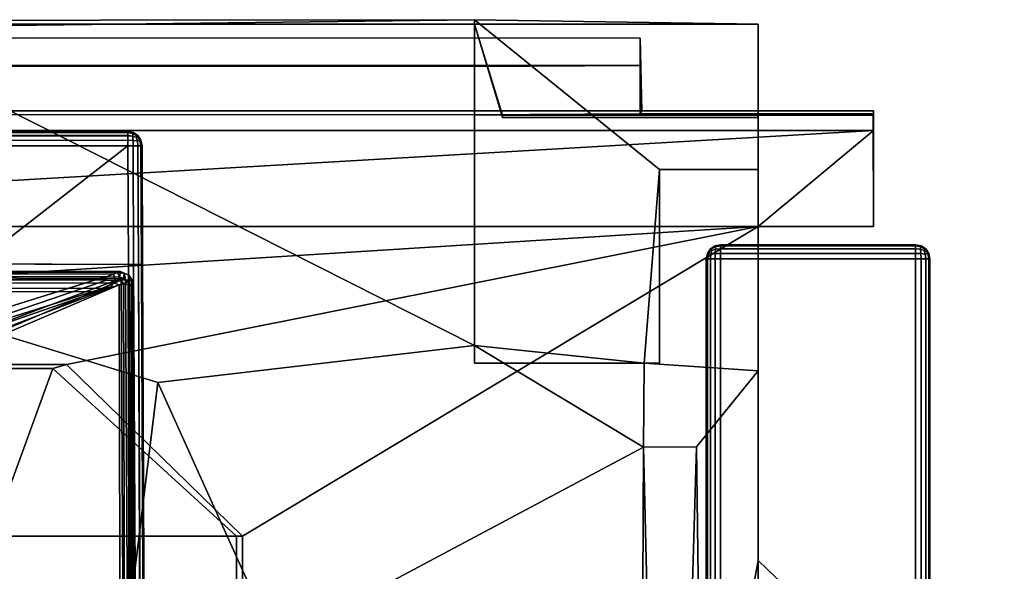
# Model space of a CAD drawing. Extents: x -11.8 to 11.8, y 0 to 23.7.
# Tile 52 of 52: x 8.2 to 11.7, y 21.7 to 23.7. Entities that reach past the tile are written whole.
import ezdxf

# ---------------------------------------------------------------- set-up
doc = ezdxf.new("R2010")
doc.units = 0
doc.layers.add('SHPM78Z54N_TRADECAD', color=7, linetype='CONTINUOUS')

msp = doc.modelspace()

# ---------------------------------------------------------------- linework, layer by layer
at = {"layer": 'SHPM78Z54N_TRADECAD'}
for points in [[(9.8369, 23.7012, 5.777), (-10.042, 23.6824, 5.777), (-7.6757, 23.6593, 3.4718), (7.6119, 23.6737, 3.4718)], [(9.837, 23.685, 6.0174), (-10.042, 23.685, 6.0274), (-10.042, 23.6824, 5.777), (9.8369, 23.7012, 5.777)], [(7.6119, 23.6737, 3.4718), (9.8368, 22.5489, 3.4718), (9.8369, 23.7012, 5.777)], [(10.4907, 22.4863, 5.777), (10.4907, 23.1713, 5.777), (9.8369, 23.7012, 5.777), (9.8368, 22.4863, 5.777)], [(9.8368, 22.4863, 5.777), (9.8369, 23.7012, 5.777), (9.8368, 22.5489, 3.4718)], [(10.4907, 23.1713, 5.777), (10.8391, 23.1713, 5.777), (10.8392, 23.685, 5.777), (9.8369, 23.7012, 5.777)], [(9.8369, 23.7012, 5.777), (10.8392, 23.685, 5.777), (10.839, 23.685, 6.0174), (9.837, 23.685, 6.0174)], [(-10.042, 23.685, 6.6404), (-10.042, 23.685, 6.0274), (9.837, 23.685, 6.0174), (9.837, 23.685, 6.6404)], [(-10.042, 23.685, 6.6404), (9.837, 23.685, 6.6404), (9.8368, 23.3645, 6.7713), (-9.858, 23.3655, 6.7831)], [(6.7714, 23.0167, 3.4718), (8.7179, 22.418, 3.4718), (9.8368, 22.5489, 3.4718), (7.6119, 23.6737, 3.4718)], [(9.837, 23.685, 6.6404), (9.9354, 23.3636, 6.5313), (9.8368, 23.3645, 6.7713)], [(10.839, 23.685, 6.0174), (10.839, 23.3549, 6.0174), (9.9354, 23.3549, 6.0174), (9.837, 23.685, 6.0174)], [(9.9354, 23.3549, 6.0174), (9.9354, 23.3636, 6.5313), (9.837, 23.685, 6.6404), (9.837, 23.685, 6.0174)], [(10.839, 23.3549, 6.0174), (10.839, 23.685, 6.0174), (10.8392, 23.685, 5.777), (10.8391, 23.1713, 5.777)], [(10.423, 23.6358, 32.5452), (10.4283, 23.379, 32.541), (-10.5863, 23.3808, 32.5485), (-10.5752, 23.6369, 32.5543)], [(10.423, 23.5386, 7.618), (10.423, 23.6358, 32.5452), (-10.5752, 23.6369, 32.5543), (-10.577, 23.5393, 7.5413)], [(10.423, 23.3678, 7.618), (10.4283, 23.379, 32.541), (10.423, 23.6358, 32.5452), (10.423, 23.5386, 7.618)], [(-10.577, 23.5393, 7.5413), (-9.858, 23.5363, 6.7831), (9.8368, 23.5353, 6.7713), (10.423, 23.5386, 7.618)], [(-9.858, 23.5363, 6.7831), (-9.858, 23.3655, 6.7831), (9.8368, 23.3645, 6.7713), (9.8368, 23.5353, 6.7713)], [(9.8368, 23.5353, 6.7713), (9.8368, 23.3645, 6.7713), (10.423, 23.3678, 7.618), (10.423, 23.5386, 7.618)], [(10.4283, 23.379, 32.541), (11.2467, 23.3786, 33.4627), (-11.2232, 23.3786, 33.4627), (-10.5863, 23.3808, 32.5485)], [(11.2467, 23.3786, 33.4627), (11.2467, 23.3089, 33.4642), (-11.2232, 23.3089, 33.4642), (-11.2232, 23.3786, 33.4627)], [(9.8368, 23.3645, 6.7713), (9.9354, 23.3636, 6.5313), (10.839, 23.3635, 6.5316), (10.423, 23.3678, 7.618)], [(10.839, 23.3549, 6.0174), (10.839, 23.3635, 6.5316), (9.9354, 23.3636, 6.5313), (9.9354, 23.3549, 6.0174)], [(10.4283, 23.379, 32.541), (10.423, 23.3678, 7.618), (11.2466, 23.369, 16.3708), (11.2467, 23.3786, 33.4627)], [(10.423, 23.3678, 7.618), (11.2465, 23.3635, 6.5316), (11.2466, 23.369, 16.3708)], [(10.839, 23.3635, 6.5316), (11.2465, 23.3635, 6.5316), (10.423, 23.3678, 7.618)], [(10.839, 23.3549, 6.0174), (10.8391, 23.1713, 5.777), (10.8391, 22.9691, 6.4581), (10.839, 23.3635, 6.5316)], [(11.2465, 23.3635, 6.5316), (10.839, 23.3635, 6.5316), (10.8391, 22.9691, 6.4581), (11.2467, 22.9691, 6.4581)], [(11.2467, 22.9691, 16.3708), (11.2466, 23.369, 16.3708), (11.2465, 23.3635, 6.5316), (11.2467, 22.9691, 6.4581)], [(11.2467, 22.9691, 33.0011), (11.2467, 23.3786, 33.4627), (11.2466, 23.369, 16.3708), (11.2467, 22.9691, 16.3708)], [(11.2467, 22.9691, 33.0011), (11.2467, 23.3089, 33.4642), (11.2467, 23.3786, 33.4627)], [(5.4013, 22.9691, 33.0011), (-5.4744, 22.9691, 33.0011), (-11.2232, 23.3089, 33.4642), (11.2467, 23.3089, 33.4642)], [(11.2467, 23.3089, 33.4642), (10.8391, 22.9691, 33.0011), (5.4013, 22.9691, 33.0011)], [(8.6116, 23.2908, 33.7182), (8.6116, 23.2745, 33.7287), (7.2874, 23.2737, 33.7285), (7.2888, 23.2907, 33.718)], [(8.6115, 23.3017, 33.7023), (8.6116, 23.2908, 33.7182), (7.2888, 23.2907, 33.718), (7.2909, 23.302, 33.7014)], [(8.6115, 23.3055, 33.6834), (8.6115, 23.3017, 33.7023), (7.2909, 23.302, 33.7014), (7.2932, 23.3055, 33.6834)], [(8.6115, 23.3055, 32.9934), (8.6115, 23.3055, 33.6834), (7.2932, 23.3055, 33.6834), (7.3776, 23.3055, 32.9934)], [(8.6115, 23.3017, 32.9743), (8.6115, 23.3055, 32.9934), (7.3776, 23.3055, 32.9934), (7.3799, 23.302, 32.975)], [(8.6116, 23.2909, 32.958), (8.6115, 23.3017, 32.9743), (7.3799, 23.302, 32.975), (7.3819, 23.2909, 32.958)], [(8.6116, 23.2746, 32.9472), (8.6116, 23.2909, 32.958), (7.3819, 23.2909, 32.958), (7.3831, 23.2739, 32.9469)], [(8.6115, 23.3017, 33.7023), (8.6115, 23.3055, 33.6834), (8.6307, 23.3017, 33.6834), (8.6303, 23.298, 33.7019)], [(8.6307, 23.3017, 32.9934), (8.6115, 23.3055, 32.9934), (8.6115, 23.3017, 32.9743), (8.6303, 23.298, 32.9747)], [(8.6307, 23.3017, 33.6834), (8.6115, 23.3055, 33.6834), (8.6115, 23.3055, 32.9934), (8.6307, 23.3017, 32.9934)], [(8.6286, 23.2894, 33.7169), (8.6116, 23.2908, 33.7182), (8.6115, 23.3017, 33.7023), (8.6303, 23.298, 33.7019)], [(8.6303, 23.298, 32.9747), (8.6115, 23.3017, 32.9743), (8.6116, 23.2909, 32.958), (8.6286, 23.2895, 32.9594)], [(8.6286, 23.2895, 32.9594), (8.6116, 23.2909, 32.958), (8.6116, 23.2746, 32.9472), (8.6304, 23.2742, 32.9509)], [(8.6303, 23.2742, 33.7252), (8.6116, 23.2745, 33.7287), (8.6116, 23.2908, 33.7182), (8.6286, 23.2894, 33.7169)], [(8.6415, 23.2854, 33.713), (8.6286, 23.2894, 33.7169), (8.6303, 23.298, 33.7019), (8.6455, 23.2895, 33.7002)], [(8.6415, 23.2854, 32.9635), (8.6455, 23.2895, 32.9764), (8.6303, 23.298, 32.9747), (8.6286, 23.2895, 32.9594)], [(8.6415, 23.2854, 32.9635), (8.6286, 23.2895, 32.9594), (8.6304, 23.2742, 32.9509), (8.6456, 23.2725, 32.9594)], [(8.6415, 23.2854, 33.713), (8.6455, 23.2725, 33.7169), (8.6303, 23.2742, 33.7252), (8.6286, 23.2894, 33.7169)], [(8.6303, 23.298, 33.7019), (8.6307, 23.3017, 33.6834), (8.6469, 23.2909, 33.6834), (8.6455, 23.2895, 33.7002)], [(8.6455, 23.2895, 32.9764), (8.6469, 23.2909, 32.9934), (8.6307, 23.3017, 32.9934), (8.6303, 23.298, 32.9747)], [(8.6469, 23.2909, 33.6834), (8.6307, 23.3017, 33.6834), (8.6307, 23.3017, 32.9934), (8.6469, 23.2909, 32.9934)], [(8.6415, 23.2854, 33.713), (8.6455, 23.2895, 33.7002), (8.6541, 23.2742, 33.7019), (8.6455, 23.2725, 33.7169)], [(8.6415, 23.2854, 32.9635), (8.6456, 23.2725, 32.9594), (8.6541, 23.2742, 32.9747), (8.6455, 23.2895, 32.9764)], [(8.6455, 23.2895, 33.7002), (8.6469, 23.2909, 33.6834), (8.6578, 23.2747, 33.6834), (8.6541, 23.2742, 33.7019)], [(8.6541, 23.2742, 32.9747), (8.6578, 23.2747, 32.9934), (8.6469, 23.2909, 32.9934), (8.6455, 23.2895, 32.9764)], [(8.6578, 23.2747, 33.6834), (8.6469, 23.2909, 33.6834), (8.6469, 23.2909, 32.9934), (8.6578, 23.2747, 32.9934)], [(11.2467, 22.9691, 33.0011), (10.8391, 22.9691, 33.0011), (11.2467, 23.3089, 33.4642)], [(7.2869, 23.2555, 33.7313), (8.6117, 23.2555, 33.732), (8.6136, 22.8349, 33.7327), (7.2858, 22.8404, 33.7135)], [(8.6116, 23.2745, 33.7287), (8.6117, 23.2555, 33.732), (7.2869, 23.2555, 33.7313), (7.2874, 23.2737, 33.7285)], [(8.6117, 23.2555, 32.9434), (7.3835, 23.2555, 32.9434), (7.3814, 22.84, 32.9434), (8.074, 22.8371, 32.9434)], [(8.6117, 23.2555, 32.9434), (8.6116, 23.2746, 32.9472), (7.3831, 23.2739, 32.9469), (7.3835, 23.2555, 32.9434)], [(8.6136, 22.8349, 32.9434), (8.6117, 23.2555, 32.9434), (8.074, 22.8371, 32.9434)], [(8.6116, 23.2746, 32.9472), (8.6117, 23.2555, 32.9434), (8.6308, 23.2555, 32.9472), (8.6304, 23.2742, 32.9509)], [(8.6307, 23.2555, 33.7287), (8.6117, 23.2555, 33.732), (8.6116, 23.2745, 33.7287), (8.6303, 23.2742, 33.7252)], [(8.6136, 22.8349, 32.9434), (8.632, 22.8348, 32.9469), (8.6308, 23.2555, 32.9472), (8.6117, 23.2555, 32.9434)], [(8.6319, 22.8348, 33.7294), (8.6136, 22.8349, 33.7327), (8.6117, 23.2555, 33.732), (8.6307, 23.2555, 33.7287)], [(8.6455, 23.2725, 33.7169), (8.647, 23.2555, 33.7182), (8.6307, 23.2555, 33.7287), (8.6303, 23.2742, 33.7252)], [(8.6304, 23.2742, 32.9509), (8.6308, 23.2555, 32.9472), (8.6471, 23.2555, 32.958), (8.6456, 23.2725, 32.9594)], [(8.6489, 22.8348, 33.7185), (8.6319, 22.8348, 33.7294), (8.6307, 23.2555, 33.7287), (8.647, 23.2555, 33.7182)], [(8.632, 22.8348, 32.9469), (8.6489, 22.8348, 32.958), (8.6471, 23.2555, 32.958), (8.6308, 23.2555, 32.9472)], [(8.6541, 23.2742, 33.7019), (8.6579, 23.2555, 33.7023), (8.647, 23.2555, 33.7182), (8.6455, 23.2725, 33.7169)], [(8.6456, 23.2725, 32.9594), (8.6471, 23.2555, 32.958), (8.6579, 23.2555, 32.9743), (8.6541, 23.2742, 32.9747)], [(8.6601, 22.8347, 33.7017), (8.6489, 22.8348, 33.7185), (8.647, 23.2555, 33.7182), (8.6579, 23.2555, 33.7023)], [(8.6489, 22.8348, 32.958), (8.6601, 22.8347, 32.975), (8.6579, 23.2555, 32.9743), (8.6471, 23.2555, 32.958)], [(8.6578, 23.2747, 33.6834), (8.6617, 23.2555, 33.6834), (8.6579, 23.2555, 33.7023), (8.6541, 23.2742, 33.7019)], [(8.6579, 23.2555, 32.9743), (8.6617, 23.2555, 32.9934), (8.6578, 23.2747, 32.9934), (8.6541, 23.2742, 32.9747)], [(8.6617, 23.2555, 33.6834), (8.6578, 23.2747, 33.6834), (8.6578, 23.2747, 32.9934), (8.6617, 23.2555, 32.9934)], [(8.6636, 22.8347, 33.6834), (8.6601, 22.8347, 33.7017), (8.6579, 23.2555, 33.7023), (8.6617, 23.2555, 33.6834)], [(8.6601, 22.8347, 32.975), (8.6636, 22.8347, 32.9934), (8.6617, 23.2555, 32.9934), (8.6579, 23.2555, 32.9743)], [(8.6636, 22.8347, 33.6834), (8.6617, 23.2555, 33.6834), (8.6617, 23.2555, 32.9934), (8.6636, 22.8347, 32.9934)], [(10.4907, 23.1713, 5.777), (10.4361, 22.4864, 3.4718), (10.8391, 22.4589, 3.4718), (10.8391, 23.1713, 5.777)], [(10.4361, 22.4864, 3.4718), (10.4907, 23.1713, 5.777), (10.4907, 22.4863, 5.777)], [(10.8391, 22.9691, 6.4581), (10.8391, 23.1713, 5.777), (10.8391, 21.7883, 3.4718), (10.8391, 21.7883, 7.8681)], [(10.8391, 21.7883, 3.4718), (10.8391, 23.1713, 5.777), (10.8391, 22.4589, 3.4718)], [(5.4152, 21.5017, 1.4879), (8.6058, 21.5017, 2.35), (8.7179, 22.418, 3.4718), (6.7714, 23.0167, 3.4718)], [(5.4013, 22.9691, 33.0011), (10.8391, 22.9691, 33.0011), (3.096, 22.4809, 33.0011), (1.5327, 22.4809, 33.0011)], [(10.8391, 22.9691, 33.0011), (8.3951, 22.4809, 33.0011), (3.096, 22.4809, 33.0011)], [(8.3951, 22.4809, 33.0011), (10.8391, 22.9691, 33.0011), (9.0164, 21.874, 33.0011)], [(9.0164, 21.874, 33.0011), (10.8391, 22.9691, 33.0011), (10.8391, 3.9269, 33.0011), (9.0164, 4.4772, 33.0011)], [(10.8391, 17.1339, 22.2321), (10.8391, 15.8789, 25.3622), (10.8391, 22.9691, 33.0011)], [(10.8391, 19.74, 7.8681), (10.8391, 15.4412, 18.2796), (10.8391, 22.9691, 16.3708)], [(10.8391, 22.9691, 33.0011), (10.8391, 15.8789, 25.3622), (10.8391, 13.9465, 26.8857), (10.8391, 11.9646, 27.2942)], [(10.8391, 21.7883, 7.8681), (10.8391, 20.7026, 7.8681), (10.8391, 22.9691, 16.3708)], [(10.8391, 22.9691, 16.3708), (10.8391, 15.4412, 18.2796), (10.8391, 16.5944, 19.956), (10.8391, 22.9691, 33.0011)], [(10.8391, 20.7026, 7.8681), (10.8391, 19.74, 7.8681), (10.8391, 22.9691, 16.3708)], [(11.2467, 22.9691, 16.3708), (10.8391, 22.9691, 16.3708), (10.8391, 22.9691, 33.0011), (11.2467, 22.9691, 33.0011)], [(10.8391, 11.9646, 27.2942), (10.8391, 10.0756, 26.8859), (10.8391, 3.9269, 33.0011), (10.8391, 22.9691, 33.0011)], [(10.8391, 16.5944, 19.956), (10.8391, 17.1339, 22.2321), (10.8391, 22.9691, 33.0011)], [(11.2467, 22.9691, 6.4581), (10.8391, 22.9691, 6.4581), (10.8391, 22.9691, 16.3708), (11.2467, 22.9691, 16.3708)], [(10.8391, 22.9691, 6.4581), (10.8391, 21.7883, 7.8681), (10.8391, 22.9691, 16.3708)], [(10.6875, 22.8975, 8.0997), (10.6871, 22.9012, 8.1184), (10.6709, 22.8903, 8.1184), (10.6723, 22.8889, 8.1014)], [(10.6723, 22.8889, 29.3345), (10.6709, 22.8903, 29.3175), (10.6871, 22.9012, 29.3176), (10.6875, 22.8975, 29.3363)], [(10.6709, 22.8903, 8.1184), (10.6871, 22.9012, 8.1184), (10.6871, 22.9012, 11.5923), (10.6709, 22.8903, 11.5923)], [(10.6709, 22.8903, 11.5923), (10.6871, 22.9012, 11.5923), (10.6871, 22.9012, 13.305), (10.6709, 22.8903, 13.305)], [(10.6709, 22.8903, 13.305), (10.6871, 22.9012, 13.305), (10.6871, 22.9012, 29.3176), (10.6709, 22.8903, 29.3175)], [(10.7062, 22.9012, 8.0993), (10.7062, 22.905, 8.1184), (10.6871, 22.9012, 8.1184), (10.6875, 22.8975, 8.0997)], [(10.6871, 22.9012, 29.3176), (10.7062, 22.905, 29.3176), (10.7062, 22.9012, 29.3367), (10.6875, 22.8975, 29.3363)], [(10.6871, 22.9012, 8.1184), (10.7062, 22.905, 8.1184), (10.7062, 22.905, 11.5923), (10.6871, 22.9012, 11.5923)], [(10.6871, 22.9012, 11.5923), (10.7062, 22.905, 11.5923), (10.7062, 22.905, 13.305), (10.6871, 22.9012, 13.305)], [(10.6871, 22.9012, 13.305), (10.7062, 22.905, 13.305), (10.7062, 22.905, 29.3176), (10.6871, 22.9012, 29.3176)], [(10.6892, 22.8889, 8.0844), (10.7062, 22.8903, 8.083), (10.7062, 22.9012, 8.0993), (10.6875, 22.8975, 8.0997)], [(10.6875, 22.8975, 29.3363), (10.7062, 22.9012, 29.3367), (10.7062, 22.8903, 29.3528), (10.6892, 22.8889, 29.3514)], [(11.3962, 22.905, 29.3179), (11.3962, 22.9012, 29.337), (10.7062, 22.9012, 29.3367), (10.7062, 22.905, 29.3176)], [(11.3962, 22.9012, 8.0996), (11.3962, 22.905, 8.1187), (10.7062, 22.905, 8.1184), (10.7062, 22.9012, 8.0993)], [(10.7062, 22.905, 13.305), (11.3962, 22.905, 13.305), (11.3962, 22.905, 29.3179), (10.7062, 22.905, 29.3176)], [(10.7062, 22.905, 11.5923), (11.3962, 22.905, 11.5923), (11.3962, 22.905, 13.305), (10.7062, 22.905, 13.305)], [(11.3962, 22.905, 8.1187), (11.3962, 22.905, 11.5923), (10.7062, 22.905, 11.5923), (10.7062, 22.905, 8.1184)], [(11.3962, 22.8903, 8.0833), (11.3962, 22.9012, 8.0996), (10.7062, 22.9012, 8.0993), (10.7062, 22.8903, 8.083)], [(11.3962, 22.9012, 29.337), (11.3962, 22.8903, 29.3531), (10.7062, 22.8903, 29.3528), (10.7062, 22.9012, 29.3367)], [(11.3962, 22.905, 13.305), (11.4154, 22.9012, 13.305), (11.4154, 22.9012, 29.3179), (11.3962, 22.905, 29.3179)], [(11.3962, 22.905, 11.5923), (11.4154, 22.9012, 11.5923), (11.4154, 22.9012, 13.305), (11.3962, 22.905, 13.305)], [(11.3962, 22.9012, 29.337), (11.3962, 22.905, 29.3179), (11.4154, 22.9012, 29.3179), (11.415, 22.8975, 29.3366)], [(11.4154, 22.9012, 8.1187), (11.3962, 22.905, 8.1187), (11.3962, 22.9012, 8.0996), (11.415, 22.8975, 8.1)], [(11.3962, 22.905, 8.1187), (11.4154, 22.9012, 8.1187), (11.4154, 22.9012, 11.5923), (11.3962, 22.905, 11.5923)], [(11.4132, 22.8889, 29.3517), (11.3962, 22.8903, 29.3531), (11.3962, 22.9012, 29.337), (11.415, 22.8975, 29.3366)], [(11.415, 22.8975, 8.1), (11.3962, 22.9012, 8.0996), (11.3962, 22.8903, 8.0833), (11.4132, 22.8889, 8.0847)], [(11.415, 22.8975, 29.3366), (11.4154, 22.9012, 29.3179), (11.4316, 22.8903, 29.3178), (11.4302, 22.8889, 29.3348)], [(11.4302, 22.8889, 8.1017), (11.4316, 22.8903, 8.1187), (11.4154, 22.9012, 8.1187), (11.415, 22.8975, 8.1)], [(11.4154, 22.9012, 8.1187), (11.4316, 22.8903, 8.1187), (11.4316, 22.8903, 11.5923), (11.4154, 22.9012, 11.5923)], [(11.4154, 22.9012, 11.5923), (11.4316, 22.8903, 11.5923), (11.4316, 22.8903, 13.305), (11.4154, 22.9012, 13.305)], [(11.4154, 22.9012, 13.305), (11.4316, 22.8903, 13.305), (11.4316, 22.8903, 29.3178), (11.4154, 22.9012, 29.3179)], [(10.66, 22.8741, 8.1184), (10.6562, 22.855, 8.1184), (10.66, 22.855, 8.0993), (10.6637, 22.8737, 8.0997)], [(10.66, 22.855, 29.3364), (10.6562, 22.855, 29.3172), (10.66, 22.8741, 29.3174), (10.6637, 22.8737, 29.3361)], [(10.6562, 22.855, 13.305), (10.66, 22.8741, 13.305), (10.66, 22.8741, 29.3174), (10.6562, 22.855, 29.3172)], [(10.6562, 22.855, 11.5923), (10.66, 22.8741, 11.5923), (10.66, 22.8741, 13.305), (10.6562, 22.855, 13.305)], [(10.6562, 22.855, 8.1184), (10.66, 22.8741, 8.1184), (10.66, 22.8741, 11.5923), (10.6562, 22.855, 11.5923)], [(10.6723, 22.8889, 8.1014), (10.6709, 22.8903, 8.1184), (10.66, 22.8741, 8.1184), (10.6637, 22.8737, 8.0997)], [(10.6637, 22.8737, 29.3361), (10.66, 22.8741, 29.3174), (10.6709, 22.8903, 29.3175), (10.6723, 22.8889, 29.3345)], [(10.66, 22.8741, 8.1184), (10.6709, 22.8903, 8.1184), (10.6709, 22.8903, 11.5923), (10.66, 22.8741, 11.5923)], [(10.66, 22.8741, 11.5923), (10.6709, 22.8903, 11.5923), (10.6709, 22.8903, 13.305), (10.66, 22.8741, 13.305)], [(10.66, 22.8741, 13.305), (10.6709, 22.8903, 13.305), (10.6709, 22.8903, 29.3175), (10.66, 22.8741, 29.3174)], [(10.6637, 22.8737, 8.0997), (10.66, 22.855, 8.0993), (10.6709, 22.855, 8.083), (10.6723, 22.872, 8.0844)], [(10.6723, 22.8719, 29.3513), (10.6709, 22.855, 29.3526), (10.66, 22.855, 29.3364), (10.6637, 22.8737, 29.3361)], [(10.6763, 22.8849, 8.0885), (10.6723, 22.8889, 8.1014), (10.6637, 22.8737, 8.0997), (10.6723, 22.872, 8.0844)], [(10.6763, 22.8849, 29.3474), (10.6723, 22.8719, 29.3513), (10.6637, 22.8737, 29.3361), (10.6723, 22.8889, 29.3345)], [(10.6723, 22.872, 8.0844), (10.6709, 22.855, 8.083), (10.6871, 22.855, 8.0722), (10.6875, 22.8737, 8.0759)], [(10.6875, 22.8737, 29.3599), (10.6871, 22.855, 29.3634), (10.6709, 22.855, 29.3526), (10.6723, 22.8719, 29.3513)], [(10.6763, 22.8849, 29.3474), (10.6723, 22.8889, 29.3345), (10.6875, 22.8975, 29.3363), (10.6892, 22.8889, 29.3514)], [(10.6763, 22.8849, 8.0885), (10.6892, 22.8889, 8.0844), (10.6875, 22.8975, 8.0997), (10.6723, 22.8889, 8.1014)], [(10.6763, 22.8849, 8.0885), (10.6723, 22.872, 8.0844), (10.6875, 22.8737, 8.0759), (10.6892, 22.8889, 8.0844)], [(10.6763, 22.8849, 29.3474), (10.6892, 22.8889, 29.3514), (10.6875, 22.8737, 29.3599), (10.6723, 22.8719, 29.3513)], [(10.6871, 22.855, 8.0722), (10.7062, 22.855, 8.0684), (10.7062, 22.8741, 8.0722), (10.6875, 22.8737, 8.0759)], [(10.7062, 22.8741, 29.3636), (10.7062, 22.855, 29.3673), (10.6871, 22.855, 29.3634), (10.6875, 22.8737, 29.3599)], [(10.6875, 22.8737, 8.0759), (10.7062, 22.8741, 8.0722), (10.7062, 22.8903, 8.083), (10.6892, 22.8889, 8.0844)], [(10.6892, 22.8889, 29.3514), (10.7062, 22.8903, 29.3528), (10.7062, 22.8741, 29.3636), (10.6875, 22.8737, 29.3599)], [(11.3962, 22.8741, 8.0725), (11.3962, 22.8903, 8.0833), (10.7062, 22.8903, 8.083), (10.7062, 22.8741, 8.0722)], [(11.3962, 22.8903, 29.3531), (11.3962, 22.8741, 29.3639), (10.7062, 22.8741, 29.3636), (10.7062, 22.8903, 29.3528)], [(11.3962, 22.855, 8.0687), (11.3962, 22.8741, 8.0725), (10.7062, 22.8741, 8.0722), (10.7062, 22.855, 8.0684)], [(11.3962, 22.8741, 29.3639), (11.3962, 22.855, 29.3675), (10.7062, 22.855, 29.3673), (10.7062, 22.8741, 29.3636)], [(11.415, 22.8737, 29.3602), (11.3962, 22.8741, 29.3639), (11.3962, 22.8903, 29.3531), (11.4132, 22.8889, 29.3517)], [(11.4132, 22.8889, 8.0847), (11.3962, 22.8903, 8.0833), (11.3962, 22.8741, 8.0725), (11.415, 22.8737, 8.0762)], [(11.4154, 22.855, 29.3637), (11.3962, 22.855, 29.3675), (11.3962, 22.8741, 29.3639), (11.415, 22.8737, 29.3602)], [(11.3962, 22.8741, 8.0725), (11.3962, 22.855, 8.0687), (11.4154, 22.855, 8.0725), (11.415, 22.8737, 8.0762)], [(11.4262, 22.8849, 8.0888), (11.4302, 22.8889, 8.1017), (11.415, 22.8975, 8.1), (11.4132, 22.8889, 8.0847)], [(11.4262, 22.8849, 29.3477), (11.4132, 22.8889, 29.3517), (11.415, 22.8975, 29.3366), (11.4302, 22.8889, 29.3348)], [(11.4262, 22.8849, 29.3477), (11.4302, 22.8719, 29.3516), (11.415, 22.8737, 29.3602), (11.4132, 22.8889, 29.3517)], [(11.4262, 22.8849, 8.0888), (11.4132, 22.8889, 8.0847), (11.415, 22.8737, 8.0762), (11.4302, 22.872, 8.0847)], [(11.4302, 22.8719, 29.3516), (11.4316, 22.855, 29.3529), (11.4154, 22.855, 29.3637), (11.415, 22.8737, 29.3602)], [(11.415, 22.8737, 8.0762), (11.4154, 22.855, 8.0725), (11.4316, 22.855, 8.0834), (11.4302, 22.872, 8.0847)], [(11.4262, 22.8849, 29.3477), (11.4302, 22.8889, 29.3348), (11.4387, 22.8737, 29.3364), (11.4302, 22.8719, 29.3516)], [(11.4262, 22.8849, 8.0888), (11.4302, 22.872, 8.0847), (11.4387, 22.8737, 8.1), (11.4302, 22.8889, 8.1017)], [(11.4302, 22.8889, 29.3348), (11.4316, 22.8903, 29.3178), (11.4424, 22.8741, 29.3177), (11.4387, 22.8737, 29.3364)], [(11.4387, 22.8737, 8.1), (11.4424, 22.8741, 8.1187), (11.4316, 22.8903, 8.1187), (11.4302, 22.8889, 8.1017)], [(11.4387, 22.8737, 29.3364), (11.4424, 22.855, 29.3367), (11.4316, 22.855, 29.3529), (11.4302, 22.8719, 29.3516)], [(11.4302, 22.872, 8.0847), (11.4316, 22.855, 8.0834), (11.4424, 22.855, 8.0996), (11.4387, 22.8737, 8.1)], [(11.4316, 22.8903, 8.1187), (11.4424, 22.8741, 8.1187), (11.4424, 22.8741, 11.5923), (11.4316, 22.8903, 11.5923)], [(11.4316, 22.8903, 11.5923), (11.4424, 22.8741, 11.5923), (11.4424, 22.8741, 13.305), (11.4316, 22.8903, 13.305)], [(11.4316, 22.8903, 13.305), (11.4424, 22.8741, 13.305), (11.4424, 22.8741, 29.3177), (11.4316, 22.8903, 29.3178)], [(11.4424, 22.8741, 29.3177), (11.4462, 22.855, 29.3176), (11.4424, 22.855, 29.3367), (11.4387, 22.8737, 29.3364)], [(11.4424, 22.855, 8.0996), (11.4462, 22.855, 8.1187), (11.4424, 22.8741, 8.1187), (11.4387, 22.8737, 8.1)], [(11.4424, 22.8741, 8.1187), (11.4462, 22.855, 8.1187), (11.4462, 22.855, 11.5923), (11.4424, 22.8741, 11.5923)], [(11.4424, 22.8741, 11.5923), (11.4462, 22.855, 11.5923), (11.4462, 22.855, 13.305), (11.4424, 22.8741, 13.305)], [(11.4424, 22.8741, 13.305), (11.4462, 22.855, 13.305), (11.4462, 22.855, 29.3176), (11.4424, 22.8741, 29.3177)], [(7.2858, 22.8404, 33.7135), (8.6136, 22.8349, 33.7327), (8.6196, 21.5056, 33.7366), (7.282, 21.444, 33.8236)], [(8.62, 21.4423, 32.9499), (8.6136, 22.8349, 32.9434), (8.074, 22.8371, 32.9434), (7.3743, 21.4384, 33.1143)], [(8.6136, 22.8349, 33.7327), (8.6319, 22.8348, 33.7294), (8.6382, 21.5062, 33.732), (8.6196, 21.5056, 33.7366)], [(8.632, 22.8348, 32.9469), (8.6136, 22.8349, 32.9434), (8.62, 21.4423, 32.9499), (8.6376, 21.4426, 32.9512)], [(8.6319, 22.8348, 33.7294), (8.6489, 22.8348, 33.7185), (8.655, 21.506, 33.7199), (8.6382, 21.5062, 33.732)], [(8.6489, 22.8348, 32.958), (8.632, 22.8348, 32.9469), (8.6376, 21.4426, 32.9512), (8.6546, 21.4436, 32.9604)], [(8.6489, 22.8348, 33.7185), (8.6601, 22.8347, 33.7017), (8.666, 21.5051, 33.7024), (8.655, 21.506, 33.7199)], [(8.6601, 22.8347, 32.975), (8.6489, 22.8348, 32.958), (8.6546, 21.4436, 32.9604), (8.666, 21.4451, 32.976)], [(8.6636, 22.8347, 32.9934), (8.6601, 22.8347, 32.975), (8.666, 21.4451, 32.976), (8.6695, 21.4466, 32.9932)], [(8.6601, 22.8347, 33.7017), (8.6636, 22.8347, 33.6834), (8.6694, 21.5038, 33.6836), (8.666, 21.5051, 33.7024)], [(8.6694, 21.5038, 33.6836), (8.6636, 22.8347, 33.6834), (8.6636, 22.8347, 32.9934), (8.6695, 21.4466, 32.9932)], [(10.6562, 21.113, 8.1184), (10.66, 21.1143, 8.0993), (10.66, 22.855, 8.0993), (10.6562, 22.855, 8.1184)], [(10.6562, 22.855, 29.3172), (10.66, 22.855, 29.3364), (10.66, 19.8539, 29.312), (10.6562, 19.8554, 29.2929)], [(10.6562, 21.113, 8.1184), (10.6562, 22.855, 8.1184), (10.6562, 22.855, 11.5923), (10.6562, 20.9066, 11.5923)], [(10.6562, 20.8049, 13.305), (10.6562, 22.855, 13.305), (10.6562, 22.855, 29.3172), (10.6562, 19.8554, 29.2929)], [(10.6562, 20.9066, 11.5923), (10.6562, 22.855, 11.5923), (10.6562, 22.855, 13.305), (10.6562, 20.8049, 13.305)], [(10.66, 21.1143, 8.0993), (10.6709, 21.1155, 8.083), (10.6709, 22.855, 8.083), (10.66, 22.855, 8.0993)], [(10.66, 22.855, 29.3364), (10.6709, 22.855, 29.3526), (10.6709, 19.8527, 29.3282), (10.66, 19.8539, 29.312)], [(10.6709, 21.1155, 8.083), (10.6871, 21.1163, 8.0722), (10.6871, 22.855, 8.0722), (10.6709, 22.855, 8.083)], [(10.6709, 22.855, 29.3526), (10.6871, 22.855, 29.3634), (10.6871, 19.8518, 29.3391), (10.6709, 19.8527, 29.3282)], [(10.6871, 21.1163, 8.0722), (10.7062, 21.1165, 8.0684), (10.7062, 22.855, 8.0684), (10.6871, 22.855, 8.0722)], [(10.6871, 22.855, 29.3634), (10.7062, 22.855, 29.3673), (10.7062, 19.8516, 29.3429), (10.6871, 19.8518, 29.3391)], [(11.3962, 21.1165, 8.0687), (11.3962, 22.855, 8.0687), (10.7062, 22.855, 8.0684), (10.7062, 21.1165, 8.0684)], [(11.3962, 22.855, 29.3675), (11.3962, 19.8516, 29.3431), (10.7062, 19.8516, 29.3429), (10.7062, 22.855, 29.3673)], [(11.3962, 21.1165, 8.0687), (11.4154, 21.1165, 8.0725), (11.4154, 22.855, 8.0725), (11.3962, 22.855, 8.0687)], [(11.3962, 22.855, 29.3675), (11.4154, 22.855, 29.3637), (11.4153, 19.8477, 29.3393), (11.3962, 19.8516, 29.3431)], [(11.4154, 22.855, 29.3637), (11.4316, 22.855, 29.3529), (11.4316, 19.837, 29.3284), (11.4153, 19.8477, 29.3393)], [(11.4154, 21.1165, 8.0725), (11.4316, 21.1165, 8.0833), (11.4316, 22.855, 8.0834), (11.4154, 22.855, 8.0725)], [(11.4316, 21.1165, 8.0833), (11.4424, 21.1165, 8.0995), (11.4424, 22.855, 8.0996), (11.4316, 22.855, 8.0834)], [(11.4316, 22.855, 29.3529), (11.4424, 22.855, 29.3367), (11.4425, 19.8209, 29.3121), (11.4316, 19.837, 29.3284)], [(11.4424, 21.1165, 8.0995), (11.4462, 21.1165, 8.1186), (11.4462, 22.855, 8.1187), (11.4424, 22.855, 8.0996)], [(11.4424, 22.855, 29.3367), (11.4462, 22.855, 29.3176), (11.4462, 19.8019, 29.2928), (11.4425, 19.8209, 29.3121)], [(11.4462, 22.855, 11.5923), (11.4462, 21.1165, 8.1186), (11.4462, 21.0783, 8.111)], [(11.4462, 13.1533, 16.3091), (11.4462, 13.5328, 16.456), (11.4462, 22.855, 13.305), (11.4462, 9.9997, 13.305)], [(11.4462, 22.855, 11.5923), (11.4462, 10.0049, 11.5923), (11.4462, 9.9997, 13.305), (11.4462, 22.855, 13.305)], [(11.4462, 22.855, 11.5923), (11.4462, 19.8737, 8.1111), (11.4462, 19.8354, 8.1187)], [(11.4462, 22.855, 11.5923), (11.4462, 19.8354, 8.1187), (11.4462, 19.7335, 8.1186)], [(11.4462, 19.6952, 8.111), (11.4462, 22.855, 11.5923), (11.4462, 19.7335, 8.1186)], [(11.4462, 19.6952, 8.111), (11.4462, 10.0049, 11.5923), (11.4462, 22.855, 11.5923)], [(11.4462, 22.855, 11.5923), (11.4462, 22.855, 8.1187), (11.4462, 21.1165, 8.1186)], [(11.4462, 22.855, 11.5923), (11.4462, 21.0783, 8.111), (11.4462, 19.8737, 8.1111)], [(11.4462, 22.855, 13.305), (11.4462, 13.5328, 16.456), (11.4462, 13.8995, 16.7027)], [(11.4462, 22.855, 13.305), (11.4462, 13.8995, 16.7027), (11.4462, 14.4634, 17.2043)], [(11.4462, 22.855, 13.305), (11.4462, 14.4634, 17.2043), (11.4462, 15.103, 17.8062)], [(11.4462, 22.855, 13.305), (11.4462, 15.103, 17.8062), (11.4462, 15.716, 18.4061)], [(11.4462, 22.855, 13.305), (11.4462, 15.716, 18.4061), (11.4462, 16.0568, 18.758)], [(11.4462, 22.855, 13.305), (11.4462, 16.0568, 18.758), (11.4462, 16.3468, 19.1254)], [(11.4462, 22.855, 13.305), (11.4462, 16.3468, 19.1254), (11.4462, 16.6406, 19.5867)], [(11.4462, 22.855, 13.305), (11.4462, 16.6406, 19.5867), (11.4462, 16.9058, 20.0952)], [(11.4462, 22.855, 13.305), (11.4462, 16.9058, 20.0952), (11.4462, 17.1108, 20.6045)], [(11.4462, 22.855, 13.305), (11.4462, 17.1108, 20.6045), (11.4462, 17.2489, 21.1398)], [(11.4462, 22.855, 13.305), (11.4462, 17.2489, 21.1398), (11.4462, 17.3145, 21.7244)], [(11.4462, 17.306, 22.3406), (11.4462, 19.8019, 29.2928), (11.4462, 22.855, 13.305), (11.4462, 17.3145, 21.7244)], [(11.4462, 19.8019, 29.2928), (11.4462, 22.855, 29.3176), (11.4462, 22.855, 13.305)], [(6.7702, 22.7859, 33.7674), (8.5821, 22.7912, 33.7718), (8.5861, 22.8102, 33.8601), (6.771, 22.8103, 33.8857)], [(8.5861, 22.8102, 33.8601), (8.5748, 22.8074, 33.8805), (6.7712, 22.8108, 33.9036), (6.771, 22.8103, 33.8857)], [(8.5748, 22.8074, 33.8805), (8.5613, 22.8012, 33.8944), (6.7718, 22.8047, 33.9216), (6.7712, 22.8108, 33.9036)], [(8.5613, 22.8012, 33.8944), (8.5347, 22.7917, 33.9075), (6.7725, 22.7925, 33.9363), (6.7718, 22.8047, 33.9216)], [(8.5675, 22.7789, 33.9117), (8.5368, 22.7795, 33.9159), (8.5347, 22.7917, 33.9075), (8.5613, 22.8012, 33.8944)], [(8.5886, 22.7799, 33.9082), (8.5675, 22.7789, 33.9117), (8.5613, 22.8012, 33.8944), (8.5748, 22.8074, 33.8805)], [(8.5861, 22.8102, 33.8601), (8.5984, 22.8047, 33.8747), (8.5748, 22.8074, 33.8805)], [(8.5984, 22.8047, 33.8747), (8.6034, 22.7805, 33.9041), (8.5886, 22.7799, 33.9082), (8.5748, 22.8074, 33.8805)], [(8.5984, 22.8047, 33.8747), (8.5861, 22.8102, 33.8601), (8.5821, 22.7912, 33.7718), (8.5962, 22.7856, 33.7611)], [(8.6157, 22.7973, 33.8735), (8.5984, 22.8047, 33.8747), (8.5962, 22.7856, 33.7611), (8.6125, 22.7733, 33.7567)], [(8.5984, 22.8047, 33.8747), (8.6157, 22.7973, 33.8735), (8.618, 22.7795, 33.8915), (8.6034, 22.7805, 33.9041)], [(8.6267, 22.7796, 33.8688), (8.6157, 22.7973, 33.8735), (8.6125, 22.7733, 33.7567), (8.6247, 22.7582, 33.7618)], [(8.6157, 22.7973, 33.8735), (8.6267, 22.7796, 33.8688), (8.6273, 22.7757, 33.8745), (8.618, 22.7795, 33.8915)], [(8.5829, 22.7853, 33.7611), (8.5821, 22.7912, 33.7718), (6.7702, 22.7859, 33.7674), (6.7703, 22.7797, 33.7529)], [(8.5611, 22.7701, 33.749), (8.5829, 22.7853, 33.7611), (6.7703, 22.7797, 33.7529), (6.7705, 22.7668, 33.7413)], [(8.5229, 22.7518, 33.7424), (8.5611, 22.7701, 33.749), (6.7705, 22.7668, 33.7413), (6.771, 22.7502, 33.7364)], [(8.5347, 22.7917, 33.9075), (8.497, 22.7807, 33.92), (6.7732, 22.7771, 33.9452), (6.7725, 22.7925, 33.9363)], [(6.7732, 22.7771, 33.9452), (8.497, 22.7807, 33.92), (6.7974, 22.2486, 34.0902)], [(6.7904, 21.9954, 33.9254), (8.5805, 22.763, 33.7327), (8.5526, 22.7543, 33.7353), (6.7948, 22.0804, 33.9145)], [(6.8232, 16.9497, 33.9702), (8.5945, 17.3401, 33.7701), (8.5805, 22.763, 33.7327), (6.7904, 21.9954, 33.9254)], [(6.7974, 22.2486, 34.0902), (8.497, 22.7807, 33.92), (8.5368, 22.7795, 33.9159), (6.8002, 22.1869, 34.1097)], [(6.8002, 22.1869, 34.1097), (8.5368, 22.7795, 33.9159), (8.5675, 22.7789, 33.9117), (6.8037, 22.1142, 34.1227)], [(6.8037, 22.1142, 34.1227), (8.5675, 22.7789, 33.9117), (8.5886, 22.7799, 33.9082), (6.8037, 22.0189, 34.1343)], [(6.8037, 22.0189, 34.1343), (8.5886, 22.7799, 33.9082), (8.6178, 17.3422, 33.9487), (6.8456, 16.9516, 34.1801)], [(8.5368, 22.7795, 33.9159), (8.497, 22.7807, 33.92), (8.5347, 22.7917, 33.9075)], [(8.5517, 22.7567, 33.7349), (8.5611, 22.7701, 33.749), (8.5229, 22.7518, 33.7424)], [(8.5611, 22.7701, 33.749), (8.5517, 22.7567, 33.7349), (8.5526, 22.7543, 33.7353), (8.5805, 22.763, 33.7327)], [(8.5805, 22.763, 33.7327), (8.596, 22.7669, 33.7344), (8.5829, 22.7853, 33.7611), (8.5611, 22.7701, 33.749)], [(8.596, 22.7669, 33.7344), (8.5805, 22.763, 33.7327), (8.5945, 17.3401, 33.7701), (8.6111, 17.3437, 33.7714)], [(8.5962, 22.7856, 33.7611), (8.5821, 22.7912, 33.7718), (8.5829, 22.7853, 33.7611)], [(8.596, 22.7669, 33.7344), (8.6125, 22.7733, 33.7567), (8.5962, 22.7856, 33.7611), (8.5829, 22.7853, 33.7611)], [(8.5886, 22.7799, 33.9082), (8.6034, 22.7805, 33.9041), (8.6335, 17.3457, 33.9434), (8.6178, 17.3422, 33.9487)], [(8.6125, 22.7733, 33.7567), (8.596, 22.7669, 33.7344), (8.6126, 22.7649, 33.7434), (8.6246, 22.7568, 33.7579)], [(8.6126, 22.7649, 33.7434), (8.596, 22.7669, 33.7344), (8.6111, 17.3437, 33.7714), (8.6271, 17.3471, 33.7797)], [(8.6034, 22.7805, 33.9041), (8.618, 22.7795, 33.8915), (8.6469, 17.3489, 33.9316), (8.6335, 17.3457, 33.9434)], [(8.6246, 22.7568, 33.7579), (8.6247, 22.7582, 33.7618), (8.6125, 22.7733, 33.7567)], [(8.6246, 22.7568, 33.7579), (8.6126, 22.7649, 33.7434), (8.6271, 17.3471, 33.7797), (8.6388, 17.3494, 33.7937)], [(8.618, 22.7795, 33.8915), (8.6273, 22.7757, 33.8745), (8.6547, 17.3508, 33.9152), (8.6469, 17.3489, 33.9316)], [(8.6293, 22.7639, 33.859), (8.6267, 22.7796, 33.8688), (8.6247, 22.7582, 33.7618), (8.6293, 22.7458, 33.773)], [(8.6267, 22.7796, 33.8688), (8.6293, 22.7639, 33.859), (8.6273, 22.7757, 33.8745)], [(8.6273, 22.7757, 33.8745), (8.6293, 22.7639, 33.859), (8.6556, 17.3513, 33.8984), (8.6547, 17.3508, 33.9152)], [(8.6556, 17.3513, 33.8984), (8.6293, 22.7639, 33.859), (8.6293, 22.7458, 33.773), (8.644, 17.3503, 33.8098)], [(8.4895, 22.7395, 33.7429), (8.5229, 22.7518, 33.7424), (6.771, 22.7502, 33.7364), (6.7715, 22.7346, 33.7387)], [(6.7906, 22.2052, 33.9312), (8.4895, 22.7395, 33.7429), (6.7715, 22.7346, 33.7387)], [(6.7928, 22.1462, 33.9034), (8.5517, 22.7567, 33.7349), (8.4895, 22.7395, 33.7429), (6.7906, 22.2052, 33.9312)], [(6.7948, 22.0804, 33.9145), (8.5526, 22.7543, 33.7353), (8.5517, 22.7567, 33.7349), (6.7928, 22.1462, 33.9034)], [(8.4895, 22.7395, 33.7429), (8.5517, 22.7567, 33.7349), (8.5229, 22.7518, 33.7424)], [(8.6246, 22.7568, 33.7579), (8.6293, 22.7458, 33.773), (8.6247, 22.7582, 33.7618)], [(8.6293, 22.7458, 33.773), (8.6246, 22.7568, 33.7579), (8.6388, 17.3494, 33.7937), (8.644, 17.3503, 33.8098)], [(10.4346, 22.1888, 3.4718), (9.8368, 22.5489, 3.4718), (8.7179, 22.418, 3.4718), (9.1333, 21.4958, 3.4718)], [(10.4346, 22.1888, 3.4718), (10.4361, 22.4864, 3.4718), (9.8368, 22.5489, 3.4718)], [(9.8368, 22.5489, 3.4718), (10.4361, 22.4864, 3.4718), (10.4907, 22.4863, 5.777), (9.8368, 22.4863, 5.777)], [(10.4346, 22.1888, 3.4718), (10.6214, 22.1903, 3.4718), (10.8391, 22.4589, 3.4718), (10.4361, 22.4864, 3.4718)], [(8.3466, 22.4677, 33.0585), (8.13, 21.874, 33.1998), (2.5231, 21.874, 33.1998), (3.0789, 22.4677, 33.0585)], [(3.096, 22.4809, 33.0011), (8.3951, 22.4809, 33.0011), (8.3466, 22.4677, 33.0585), (3.0789, 22.4677, 33.0585)], [(8.996, 21.874, 33.0972), (8.13, 21.874, 33.1998), (8.3466, 22.4677, 33.0585)], [(8.3951, 22.4809, 33.0011), (9.0164, 21.874, 33.0011), (8.996, 21.874, 33.0972), (8.3466, 22.4677, 33.0585)], [(10.8391, 21.7883, 3.4718), (10.8391, 22.4589, 3.4718), (10.6214, 22.1903, 3.4718), (10.6405, 20.7026, 3.4718)], [(8.7179, 22.418, 3.4718), (8.6058, 21.5017, 2.35), (9.1333, 21.4958, 3.4718)], [(10.4299, 21.1958, 3.4718), (10.4346, 22.1888, 3.4718), (9.1333, 21.4958, 3.4718), (9.2605, 21.1127, 3.4718)], [(10.4498, 21.5475, 1.7541), (10.4346, 22.1888, 3.4718), (10.4299, 21.1958, 3.4718), (10.4768, 21.1189, 3.0587)], [(10.6022, 21.5475, 1.7541), (10.6214, 22.1903, 3.4718), (10.4346, 22.1888, 3.4718), (10.4498, 21.5475, 1.7541)], [(10.6022, 21.5475, 1.7541), (10.6405, 20.7026, 1.7541), (10.6405, 20.7026, 3.4718), (10.6214, 22.1903, 3.4718)], [(9.0043, 5.5195, 33.0972), (8.13, 5.5233, 33.2927), (8.13, 21.874, 33.1998), (8.996, 21.874, 33.0972)], [(9.0164, 4.4772, 33.0011), (9.0043, 5.5195, 33.0972), (8.996, 21.874, 33.0972), (9.0164, 21.874, 33.0011)], [(11.1139, 21.5241, 3.4718), (10.8391, 21.7883, 3.4718), (10.6405, 20.7026, 3.4718), (11.7095, 20.8088, 3.4718)], [(11.1139, 21.5241, 7.8681), (10.8391, 21.7883, 7.8681), (10.8391, 21.7883, 3.4718), (11.1139, 21.5241, 3.4718)], [(11.7095, 20.8088, 7.8681), (10.8391, 20.7026, 7.8681), (10.8391, 21.7883, 7.8681), (11.1139, 21.5241, 7.8681)]]:
    msp.add_3dface(points, dxfattribs=at)

doc.saveas('drawing.dxf')
